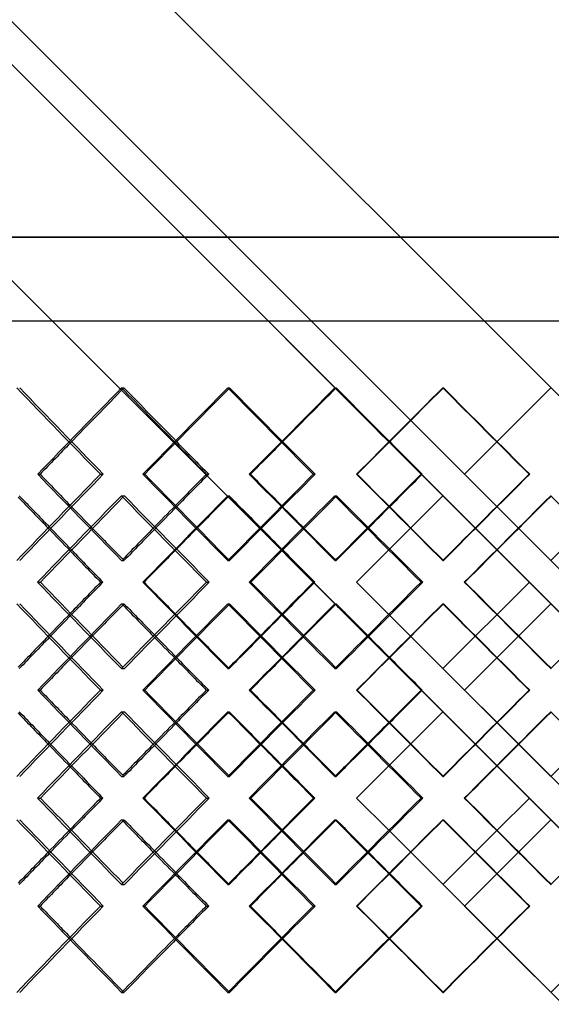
# Model space of a CAD drawing. Header units: millimetres. Extents: x -675 to 675, y -529 to 510.
# Tile 8 of 19: x -122 to 0, y -82 to 145. Entities that reach past the tile are written whole.
import ezdxf

# ---------------------------------------------------------------- set-up
doc = ezdxf.new("R2010")
doc.units = ezdxf.units.MM
doc.layers.add('HIDDEN', color=7, linetype='Continuous')
doc.layers.add('THICK', color=7, linetype='Continuous')

msp = doc.modelspace()

# ---------------------------------------------------------------- linework, layer by layer
at = {"layer": 'HIDDEN'}
for p, q in [((-450, 510.03), (12.47, 47.56)), ((-450, 470.21), (-7.42, 27.63)), ((-450, 460.26), (12.47, -2.21)), ((-450, 460.26), (-12.4, 22.66)), ((-450, 410.49), (12.47, -51.98)), ((-450, 410.49), (-12.4, -27.11)), ((0, 94.78), (-675, 94.78)), ((675, 94.78), (0, 94.78)), ((-450, 75.5), (450, 75.5)), ((-98.95, 60.03), (-98.41, 60.03)), ((-74.48, 60.03), (-74.07, 60.03)), ((-49.78, 60.03), (-49.5, 60.03)), ((-24.93, 60.03), (-24.79, 60.03)), ((-12.47, 47.56), (0, 60.03)), ((0, 60.03), (0, 60.03)), ((-118.28, 40.12), (-117.74, 40.12)), ((-103.85, 40.12), (-103.17, 40.12)), ((-69.52, 40.12), (-69.24, 40.12)), ((-54.77, 40.12), (-54.36, 40.12)), ((-19.91, 40.12), (-19.91, 40.12)), ((-5.02, 40.12), (-4.89, 40.12)), ((-99, 35.14), (-98.31, 35.14)), ((-74.44, 35.14), (-74.16, 35.14)), ((-49.82, 35.14), (-49.41, 35.14)), ((-24.88, 35.14), (-24.88, 35.14)), ((-0.04, 35.14), (0.09, 35.14)), ((-37.37, 22.66), (-32.3, 27.73)), ((-98.95, 20.21), (-98.41, 20.21)), ((-74.48, 20.21), (-74.07, 20.21)), ((-49.78, 20.21), (-49.5, 20.21)), ((-24.93, 20.21), (-24.79, 20.21)), ((0, 20.21), (0, 20.21)), ((-94.05, 15.23), (-93.78, 15.23)), ((-79.42, 15.23), (-78.74, 15.23)), ((-44.79, 15.23), (-44.79, 15.23)), ((-29.93, 15.23), (-29.52, 15.23)), ((-4.97, 15.23), (-4.97, 15.23)), ((-98.95, 10.26), (-98.41, 10.26)), ((-74.48, 10.26), (-74.07, 10.26)), ((-49.78, 10.26), (-49.5, 10.26)), ((-24.93, 10.26), (-24.79, 10.26)), ((0, 10.26), (0, 10.26)), ((-37.37, 7.81), (450, -479.56)), ((-12.4, 7.81), (-17.44, 2.77)), ((-12.47, -2.21), (-7.42, 2.83)), ((-99, -4.68), (-98.31, -4.68)), ((-74.44, -4.68), (-74.16, -4.68)), ((-49.82, -4.68), (-49.41, -4.68)), ((-24.88, -4.68), (-24.88, -4.68)), ((-0.04, -4.68), (0.09, -4.68)), ((-118.28, -9.65), (-117.74, -9.65)), ((-103.85, -9.65), (-103.17, -9.65)), ((-69.52, -9.65), (-69.24, -9.65)), ((-54.77, -9.65), (-54.36, -9.65)), ((-19.91, -9.65), (-19.91, -9.65)), ((-5.02, -9.65), (-4.89, -9.65)), ((-99, -14.62), (-98.31, -14.62)), ((-74.44, -14.62), (-74.16, -14.62)), ((-49.82, -14.62), (-49.41, -14.62)), ((-24.88, -14.62), (-24.88, -14.62)), ((-0.04, -14.62), (0.09, -14.62)), ((-12.47, -17.09), (450, -479.56)), ((-37.37, -27.11), (-32.3, -22.04)), ((-98.95, -29.56), (-98.41, -29.56)), ((-74.48, -29.56), (-74.07, -29.56)), ((-49.78, -29.56), (-49.5, -29.56)), ((-24.93, -29.56), (-24.79, -29.56)), ((0, -29.56), (0, -29.56)), ((-94.05, -34.53), (-93.78, -34.53)), ((-79.42, -34.53), (-78.74, -34.53)), ((-44.79, -34.53), (-44.79, -34.53)), ((-29.93, -34.53), (-29.52, -34.53)), ((-4.97, -34.53), (-4.97, -34.53)), ((-98.95, -39.51), (-98.41, -39.51)), ((-74.48, -39.51), (-74.07, -39.51)), ((-49.78, -39.51), (-49.5, -39.51)), ((-24.93, -39.51), (-24.79, -39.51)), ((0, -39.51), (0, -39.51)), ((-32.3, -47.03), (-37.37, -41.96)), ((-12.4, -41.96), (-17.44, -47)), ((-12.47, -51.98), (-7.42, -46.93)), ((-99, -54.44), (-98.31, -54.44)), ((-74.44, -54.44), (-74.16, -54.44)), ((-49.82, -54.44), (-49.41, -54.44)), ((-24.88, -54.44), (-24.88, -54.44)), ((-0.04, -54.44), (0.09, -54.44)), ((-118.28, -59.42), (-117.74, -59.42)), ((-103.85, -59.42), (-103.17, -59.42)), ((-69.52, -59.42), (-69.24, -59.42)), ((-54.77, -59.42), (-54.36, -59.42)), ((-19.91, -59.42), (-19.91, -59.42)), ((-5.02, -59.42), (-4.89, -59.42)), ((-12.47, -66.86), (450, -529.33)), ((12.47, -66.86), (0, -79.33)), ((-98.95, -79.33), (-98.41, -79.33)), ((-74.48, -79.33), (-74.07, -79.33)), ((-49.78, -79.33), (-49.5, -79.33)), ((-24.93, -79.33), (-24.79, -79.33)), ((0, -79.33), (0, -79.33))]:
    msp.add_line(p, q, dxfattribs=at)
for centre, major_axis, ratio, start_param, end_param in [((0, 60.03), (-445.73, 445.73), 0.138668, 1.433007, 1.477264), ((0, 60.03), (-449.75, -449.75), 0.11068, -1.460565, -1.416553), ((0, 60.03), (-447.27, -447.27), 0.11068, -1.460565, -1.432227), ((0, 60.03), (-449.75, 449.75), 0.11068, 1.460565, 1.488586), ((0, 60.03), (-447.27, 447.27), 0.11068, 1.460565, 1.488123), ((0, 60.03), (-448.46, 448.46), 0.082862, 1.488123, 1.532379), ((0, 60.03), (-451.81, -451.81), 0.055172, -1.515681, -1.471669), ((0, 60.03), (-449.32, -449.32), 0.055172, -1.515681, -1.487661), ((0, 60.03), (-451.81, 451.81), 0.055172, 1.515681, 1.543391), ((0, 60.03), (-449.32, 449.32), 0.055172, 1.515681, 1.543238), ((0, 60.03), (-449.83, 449.83), 0.027565, 1.543238, 1.587495), ((0, 20.21), (-445.73, -445.73), 0.138668, -1.477264, -1.433007), ((0, 20.21), (-449.75, 449.75), 0.11068, 1.416553, 1.460565), ((0, 20.21), (-448.46, -448.46), 0.082862, -1.532379, -1.488123), ((0, 20.21), (-451.81, 451.81), 0.055172, 1.471669, 1.515681), ((0, 20.21), (-449.83, -449.83), 0.027565, -1.587495, -1.543238), ((0, 60.03), (-445.73, 445.73), 0.138668, 1.488332, 1.532711), ((0, 60.03), (-451.81, -451.81), 0.055172, -1.460662, -1.41653), ((0, 60.03), (-448.46, 448.46), 0.082862, 1.543447, 1.587826), ((0, 20.21), (-447.27, 447.27), 0.11068, 1.432227, 1.444066), ((0, 20.21), (-449.75, -449.75), 0.11068, -1.488586, -1.477036), ((0, 20.21), (-447.27, -447.27), 0.11068, -1.488123, -1.476508), ((0, 20.21), (-449.32, 449.32), 0.055172, 1.487661, 1.499182), ((0, 20.21), (-451.81, -451.81), 0.055172, -1.543391, -1.532151), ((0, 20.21), (-449.32, -449.32), 0.055172, -1.543238, -1.531936), ((0, 10.26), (-449.75, 449.75), 0.11068, 1.42201, 1.433783), ((0, 10.26), (-447.27, 447.27), 0.11068, 1.421166, 1.433007), ((0, 60.03), (-449.32, -449.32), 0.055172, -1.44385, -1.432234), ((0, 10.26), (-451.81, 451.81), 0.055172, 1.477125, 1.488582), ((0, 10.26), (-449.32, 449.32), 0.055172, 1.476602, 1.488123), ((0, -29.56), (-445.73, -445.73), 0.138668, -1.532711, -1.488332), ((0, -29.56), (-451.81, 451.81), 0.055172, 1.41653, 1.460662), ((0, -29.56), (-448.46, -448.46), 0.082862, -1.587826, -1.543447), ((0, 10.26), (-445.73, 445.73), 0.138668, 1.433007, 1.477264), ((0, 10.26), (-449.75, -449.75), 0.11068, -1.460565, -1.416553), ((0, 10.26), (-448.46, 448.46), 0.082862, 1.488123, 1.532379), ((0, 10.26), (-451.81, -451.81), 0.055172, -1.515681, -1.471669), ((0, 10.26), (-449.83, 449.83), 0.027565, 1.543238, 1.587495), ((0, 20.21), (-449.75, -449.75), 0.11068, -1.433783, -1.42201), ((0, 20.21), (-447.27, -447.27), 0.11068, -1.433007, -1.421166), ((0, -29.56), (-449.32, 449.32), 0.055172, 1.432234, 1.44385), ((0, 20.21), (-451.81, -451.81), 0.055172, -1.488582, -1.477125), ((0, 20.21), (-449.32, -449.32), 0.055172, -1.488123, -1.476602), ((0, 10.26), (-447.27, -447.27), 0.11068, -1.444066, -1.432227), ((0, 10.26), (-449.75, 449.75), 0.11068, 1.477036, 1.488586), ((0, 10.26), (-447.27, 447.27), 0.11068, 1.476508, 1.488123), ((0, 10.26), (-449.32, -449.32), 0.055172, -1.499182, -1.487661), ((0, 10.26), (-451.81, 451.81), 0.055172, 1.532151, 1.543391), ((0, 10.26), (-449.32, 449.32), 0.055172, 1.531936, 1.543238), ((0, -29.56), (-445.73, -445.73), 0.138668, -1.477264, -1.433007), ((0, -29.56), (-449.75, 449.75), 0.11068, 1.416553, 1.460565), ((0, -29.56), (-448.46, -448.46), 0.082862, -1.532379, -1.488123), ((0, -29.56), (-451.81, 451.81), 0.055172, 1.471669, 1.515681), ((0, -29.56), (-449.83, -449.83), 0.027565, -1.587495, -1.543238), ((0, 10.26), (-445.73, 445.73), 0.138668, 1.488332, 1.532711), ((0, 10.26), (-451.81, -451.81), 0.055172, -1.460662, -1.41653), ((0, 10.26), (-448.46, 448.46), 0.082862, 1.543447, 1.587826), ((0, -29.56), (-447.27, 447.27), 0.11068, 1.432227, 1.444066), ((0, -29.56), (-449.75, -449.75), 0.11068, -1.488586, -1.477036), ((0, -29.56), (-447.27, -447.27), 0.11068, -1.488123, -1.476508), ((0, -29.56), (-449.32, 449.32), 0.055172, 1.487661, 1.499182), ((0, -29.56), (-451.81, -451.81), 0.055172, -1.543391, -1.532151), ((0, -29.56), (-449.32, -449.32), 0.055172, -1.543238, -1.531936), ((0, -39.51), (-449.75, 449.75), 0.11068, 1.42201, 1.433783), ((0, -39.51), (-447.27, 447.27), 0.11068, 1.421166, 1.433007), ((0, 10.26), (-449.32, -449.32), 0.055172, -1.44385, -1.432234), ((0, -39.51), (-451.81, 451.81), 0.055172, 1.477125, 1.488582), ((0, -39.51), (-449.32, 449.32), 0.055172, 1.476602, 1.488123), ((0, -79.33), (-445.73, -445.73), 0.138668, -1.532711, -1.488332), ((0, -79.33), (-451.81, 451.81), 0.055172, 1.41653, 1.460662), ((0, -79.33), (-448.46, -448.46), 0.082862, -1.587826, -1.543447), ((0, -39.51), (-445.73, 445.73), 0.138668, 1.433007, 1.477264), ((0, -39.51), (-449.75, -449.75), 0.11068, -1.460565, -1.416553), ((0, -39.51), (-448.46, 448.46), 0.082862, 1.488123, 1.532379), ((0, -39.51), (-451.81, -451.81), 0.055172, -1.515681, -1.471669), ((0, -39.51), (-449.83, 449.83), 0.027565, 1.543238, 1.587495), ((0, -29.56), (-449.75, -449.75), 0.11068, -1.433783, -1.42201), ((0, -29.56), (-447.27, -447.27), 0.11068, -1.433007, -1.421166), ((0, -79.33), (-449.32, 449.32), 0.055172, 1.432234, 1.44385), ((0, -29.56), (-451.81, -451.81), 0.055172, -1.488582, -1.477125), ((0, -29.56), (-449.32, -449.32), 0.055172, -1.488123, -1.476602), ((0, -39.51), (-447.27, -447.27), 0.11068, -1.444066, -1.432227), ((0, -39.51), (-449.75, 449.75), 0.11068, 1.477036, 1.488586), ((0, -39.51), (-447.27, 447.27), 0.11068, 1.476508, 1.488123), ((0, -39.51), (-449.32, -449.32), 0.055172, -1.499182, -1.487661), ((0, -39.51), (-451.81, 451.81), 0.055172, 1.532151, 1.543391), ((0, -39.51), (-449.32, 449.32), 0.055172, 1.531936, 1.543238), ((0, -79.33), (-445.73, -445.73), 0.138668, -1.477264, -1.433007), ((0, -79.33), (-449.75, 449.75), 0.11068, 1.416553, 1.460565), ((0, -79.33), (-448.46, -448.46), 0.082862, -1.532379, -1.488123), ((0, -79.33), (-451.81, 451.81), 0.055172, 1.471669, 1.515681), ((0, -79.33), (-449.83, -449.83), 0.027565, -1.587495, -1.543238), ((0, -79.33), (-447.27, 447.27), 0.11068, 1.432227, 1.460565), ((0, -79.33), (-449.75, -449.75), 0.11068, -1.488586, -1.460565), ((0, -79.33), (-447.27, -447.27), 0.11068, -1.488123, -1.460565), ((0, -79.33), (-449.32, 449.32), 0.055172, 1.487661, 1.515681), ((0, -79.33), (-451.81, -451.81), 0.055172, -1.543391, -1.515681), ((0, -79.33), (-449.32, -449.32), 0.055172, -1.543238, -1.515681)]:
    msp.add_ellipse(centre, major_axis=major_axis, ratio=ratio, start_param=start_param, end_param=end_param, dxfattribs=at)
at = {"layer": 'THICK'}
for p, q in [((-450, 460.26), (450, -439.74)), ((-450, 460.26), (450, -439.74)), ((-450, 410.49), (450, -489.51)), ((-450, 410.49), (450, -489.51)), ((-675, 94.78), (0, 94.78)), ((0, 94.78), (675, 94.78)), ((-675, 75.5), (675, 75.5)), ((-19.91, 40.12), (-12.47, 47.56)), ((-94.04, 40.12), (-93.63, 40.12)), ((-79.43, 40.12), (-78.88, 40.12)), ((-44.78, 40.12), (-44.64, 40.12)), ((-29.94, 40.12), (-29.67, 40.12)), ((-19.91, 40.12), (450, -429.79)), ((-32.3, 27.73), (-24.88, 35.14)), ((-7.42, 27.63), (450, -429.79)), ((7.45, 27.66), (0, 20.21)), ((-44.79, 15.23), (-37.37, 22.66)), ((-12.4, 22.66), (-4.97, 15.23)), ((-118.33, 15.23), (-117.65, 15.23)), ((-103.8, 15.23), (-103.25, 15.23)), ((-69.57, 15.23), (-69.16, 15.23)), ((-54.72, 15.23), (-54.44, 15.23)), ((-37.37, 7.81), (-44.79, 15.23)), ((-19.96, 15.23), (-19.82, 15.23)), ((-4.97, 15.23), (-12.4, 7.81)), ((-7.42, 2.83), (0, 10.26)), ((-32.3, 2.74), (450, -479.56)), ((-17.44, 2.77), (-24.88, -4.68)), ((-19.91, -9.65), (-12.47, -2.21)), ((-94.04, -9.65), (-93.63, -9.65)), ((-79.43, -9.65), (-78.88, -9.65)), ((-44.78, -9.65), (-44.64, -9.65)), ((-29.94, -9.65), (-29.67, -9.65)), ((-19.91, -9.65), (450, -479.56)), ((-32.3, -22.04), (-24.88, -14.62)), ((0, -29.56), (-7.42, -22.13)), ((7.45, -22.11), (0, -29.56)), ((-44.79, -34.53), (-37.37, -27.11)), ((-12.4, -27.11), (-4.97, -34.53)), ((-118.33, -34.53), (-117.65, -34.53)), ((-103.8, -34.53), (-103.25, -34.53)), ((-69.57, -34.53), (-69.16, -34.53)), ((-54.72, -34.53), (-54.44, -34.53)), ((-37.37, -41.96), (-44.79, -34.53)), ((-19.96, -34.53), (-19.82, -34.53)), ((-4.97, -34.53), (-12.4, -41.96)), ((-7.42, -46.93), (0, -39.51)), ((-32.3, -47.03), (450, -529.33)), ((-17.44, -47), (-24.88, -54.44)), ((-19.91, -59.42), (-12.47, -51.98)), ((-94.04, -59.42), (-93.63, -59.42)), ((-79.43, -59.42), (-78.88, -59.42)), ((-44.78, -59.42), (-44.64, -59.42)), ((-29.94, -59.42), (-29.67, -59.42)), ((-19.91, -59.42), (450, -529.33))]:
    msp.add_line(p, q, dxfattribs=at)
for centre, major_axis, ratio, start_param, end_param in [((0, 60.03), (-448.21, 448.21), 0.138668, 1.433007, 1.477019), ((0, 60.03), (-450.95, -450.95), 0.082862, -1.488123, -1.444111), ((0, 60.03), (-448.46, -448.46), 0.082862, -1.487659, -1.443866), ((0, 60.03), (-450.95, 450.95), 0.082862, 1.488123, 1.532135), ((0, 60.03), (-452.33, -452.33), 0.027565, -1.543238, -1.499227), ((0, 60.03), (-449.83, -449.83), 0.027565, -1.543085, -1.498982), ((0, 60.03), (-452.33, 452.33), 0.027565, 1.543238, 1.58725), ((0, 60.03), (-447.27, -447.27), 0.11068, -1.432227, -1.416309), ((0, 60.03), (-449.75, 449.75), 0.11068, 1.488586, 1.504577), ((0, 60.03), (-447.27, 447.27), 0.11068, 1.488123, 1.504821), ((0, 60.03), (-449.32, -449.32), 0.055172, -1.487661, -1.471424), ((0, 60.03), (-451.81, 451.81), 0.055172, 1.543391, 1.559692), ((0, 60.03), (-449.32, 449.32), 0.055172, 1.543238, 1.559937), ((0, 20.21), (-448.21, -448.21), 0.138668, -1.477019, -1.433007), ((0, 20.21), (-447.27, 447.27), 0.11068, 1.416309, 1.432227), ((0, 20.21), (-450.95, 450.95), 0.082862, 1.444111, 1.488123), ((0, 20.21), (-448.46, 448.46), 0.082862, 1.443866, 1.487659), ((0, 20.21), (-449.75, -449.75), 0.11068, -1.504577, -1.488586), ((0, 20.21), (-447.27, -447.27), 0.11068, -1.504821, -1.488123), ((0, 20.21), (-450.95, -450.95), 0.082862, -1.532135, -1.488123), ((0, 20.21), (-449.32, 449.32), 0.055172, 1.471424, 1.487661), ((0, 20.21), (-452.33, 452.33), 0.027565, 1.499227, 1.543238), ((0, 20.21), (-449.83, 449.83), 0.027565, 1.498982, 1.543085), ((0, 20.21), (-451.81, -451.81), 0.055172, -1.559692, -1.543391), ((0, 20.21), (-449.32, -449.32), 0.055172, -1.559937, -1.543238), ((0, 20.21), (-452.33, -452.33), 0.027565, -1.58725, -1.543238), ((0, 10.26), (-449.75, 449.75), 0.11068, 1.406175, 1.42201), ((0, 10.26), (-447.27, 447.27), 0.11068, 1.40524, 1.421166), ((0, 10.26), (-448.21, -448.21), 0.138668, -1.488026, -1.444001), ((0, 10.26), (-445.73, -445.73), 0.138668, -1.487555, -1.444062), ((0, 60.03), (-448.21, 448.21), 0.138668, 1.488026, 1.532158), ((0, 60.03), (-449.32, -449.32), 0.055172, -1.460356, -1.44385), ((0, 10.26), (-451.81, 451.81), 0.055172, 1.46097, 1.477125), ((0, 10.26), (-449.32, 449.32), 0.055172, 1.460356, 1.476602), ((0, 10.26), (-450.95, -450.95), 0.082862, -1.543141, -1.499116), ((0, 10.26), (-448.46, -448.46), 0.082862, -1.542986, -1.499177), ((0, 60.03), (-450.95, 450.95), 0.082862, 1.543141, 1.587274), ((0, 10.26), (-452.33, -452.33), 0.027565, -1.598257, -1.554232), ((0, 10.26), (-449.83, -449.83), 0.027565, -1.59841, -1.554293), ((0, 60.03), (-452.33, 452.33), 0.027565, 1.598257, 1.642389), ((0, 20.21), (-447.27, 447.27), 0.11068, 1.444066, 1.460565), ((0, 20.21), (-449.75, -449.75), 0.11068, -1.477036, -1.461183), ((0, 20.21), (-447.27, -447.27), 0.11068, -1.476508, -1.460565), ((0, 20.21), (-449.32, 449.32), 0.055172, 1.499182, 1.515681), ((0, 20.21), (-451.81, -451.81), 0.055172, -1.532151, -1.515986), ((0, 20.21), (-449.32, -449.32), 0.055172, -1.531936, -1.515681), ((0, 10.26), (-449.75, 449.75), 0.11068, 1.433783, 1.449572), ((0, 10.26), (-447.27, 447.27), 0.11068, 1.433007, 1.449511), ((0, 60.03), (-449.32, -449.32), 0.055172, -1.432234, -1.415977), ((0, 10.26), (-451.81, 451.81), 0.055172, 1.488582, 1.504687), ((0, 10.26), (-449.32, 449.32), 0.055172, 1.488123, 1.504626), ((0, 20.21), (-448.21, 448.21), 0.138668, 1.444001, 1.488026), ((0, 20.21), (-445.73, 445.73), 0.138668, 1.444062, 1.487555), ((0, 20.21), (-449.75, -449.75), 0.11068, -1.449572, -1.433783), ((0, 20.21), (-447.27, -447.27), 0.11068, -1.449511, -1.433007), ((0, -29.56), (-448.21, -448.21), 0.138668, -1.532158, -1.488026), ((0, -29.56), (-449.32, 449.32), 0.055172, 1.415977, 1.432234), ((0, 20.21), (-450.95, 450.95), 0.082862, 1.499116, 1.543141), ((0, 20.21), (-448.46, 448.46), 0.082862, 1.499177, 1.542986), ((0, 20.21), (-451.81, -451.81), 0.055172, -1.504687, -1.488582), ((0, 20.21), (-449.32, -449.32), 0.055172, -1.504626, -1.488123), ((0, -29.56), (-450.95, -450.95), 0.082862, -1.587274, -1.543141), ((0, 20.21), (-452.33, 452.33), 0.027565, 1.554232, 1.598257), ((0, 20.21), (-449.83, 449.83), 0.027565, 1.554293, 1.59841), ((0, -29.56), (-452.33, -452.33), 0.027565, -1.642389, -1.598257), ((0, 10.26), (-448.21, 448.21), 0.138668, 1.433007, 1.477019), ((0, 10.26), (-447.27, -447.27), 0.11068, -1.460565, -1.444066), ((0, 10.26), (-449.75, 449.75), 0.11068, 1.461183, 1.477036), ((0, 10.26), (-447.27, 447.27), 0.11068, 1.460565, 1.476508), ((0, 10.26), (-450.95, -450.95), 0.082862, -1.488123, -1.444111), ((0, 10.26), (-448.46, -448.46), 0.082862, -1.487659, -1.443866), ((0, 10.26), (-450.95, 450.95), 0.082862, 1.488123, 1.532135), ((0, 10.26), (-449.32, -449.32), 0.055172, -1.515681, -1.499182), ((0, 10.26), (-451.81, 451.81), 0.055172, 1.515986, 1.532151), ((0, 10.26), (-449.32, 449.32), 0.055172, 1.515681, 1.531936), ((0, 10.26), (-452.33, -452.33), 0.027565, -1.543238, -1.499227), ((0, 10.26), (-449.83, -449.83), 0.027565, -1.543085, -1.498982), ((0, 10.26), (-452.33, 452.33), 0.027565, 1.543238, 1.58725), ((0, 20.21), (-449.75, -449.75), 0.11068, -1.42201, -1.406175), ((0, 20.21), (-447.27, -447.27), 0.11068, -1.421166, -1.40524), ((0, -29.56), (-449.32, 449.32), 0.055172, 1.44385, 1.460356), ((0, 20.21), (-451.81, -451.81), 0.055172, -1.477125, -1.46097), ((0, 20.21), (-449.32, -449.32), 0.055172, -1.476602, -1.460356), ((0, 10.26), (-447.27, 447.27), 0.11068, 1.488123, 1.504821), ((0, 10.26), (-449.32, 449.32), 0.055172, 1.543238, 1.559937), ((0, 10.26), (-447.27, -447.27), 0.11068, -1.432227, -1.416309), ((0, 10.26), (-449.75, 449.75), 0.11068, 1.488586, 1.504577), ((0, 10.26), (-449.32, -449.32), 0.055172, -1.487661, -1.471424), ((0, 10.26), (-451.81, 451.81), 0.055172, 1.543391, 1.559692), ((0, -29.56), (-448.21, -448.21), 0.138668, -1.477019, -1.433007), ((0, -29.56), (-447.27, 447.27), 0.11068, 1.416309, 1.432227), ((0, -29.56), (-450.95, 450.95), 0.082862, 1.444111, 1.488123), ((0, -29.56), (-448.46, 448.46), 0.082862, 1.443866, 1.487659), ((0, -29.56), (-449.75, -449.75), 0.11068, -1.504577, -1.488586), ((0, -29.56), (-447.27, -447.27), 0.11068, -1.504821, -1.488123), ((0, -29.56), (-450.95, -450.95), 0.082862, -1.532135, -1.488123), ((0, -29.56), (-449.32, 449.32), 0.055172, 1.471424, 1.487661), ((0, -29.56), (-452.33, 452.33), 0.027565, 1.499227, 1.543238), ((0, -29.56), (-449.83, 449.83), 0.027565, 1.498982, 1.543085), ((0, -29.56), (-451.81, -451.81), 0.055172, -1.559692, -1.543391), ((0, -29.56), (-449.32, -449.32), 0.055172, -1.559937, -1.543238), ((0, -29.56), (-452.33, -452.33), 0.027565, -1.58725, -1.543238), ((0, -39.51), (-449.75, 449.75), 0.11068, 1.406175, 1.42201), ((0, -39.51), (-447.27, 447.27), 0.11068, 1.40524, 1.421166), ((0, -39.51), (-448.21, -448.21), 0.138668, -1.488026, -1.444001), ((0, -39.51), (-445.73, -445.73), 0.138668, -1.487555, -1.444062), ((0, 10.26), (-448.21, 448.21), 0.138668, 1.488026, 1.532158), ((0, 10.26), (-449.32, -449.32), 0.055172, -1.460356, -1.44385), ((0, -39.51), (-451.81, 451.81), 0.055172, 1.46097, 1.477125), ((0, -39.51), (-449.32, 449.32), 0.055172, 1.460356, 1.476602), ((0, -39.51), (-450.95, -450.95), 0.082862, -1.543141, -1.499116), ((0, -39.51), (-448.46, -448.46), 0.082862, -1.542986, -1.499177), ((0, 10.26), (-450.95, 450.95), 0.082862, 1.543141, 1.587274), ((0, -39.51), (-452.33, -452.33), 0.027565, -1.598257, -1.554232), ((0, -39.51), (-449.83, -449.83), 0.027565, -1.59841, -1.554293), ((0, 10.26), (-452.33, 452.33), 0.027565, 1.598257, 1.642389), ((0, -29.56), (-447.27, 447.27), 0.11068, 1.444066, 1.460565), ((0, -29.56), (-449.75, -449.75), 0.11068, -1.477036, -1.461183), ((0, -29.56), (-447.27, -447.27), 0.11068, -1.476508, -1.460565), ((0, -29.56), (-449.32, 449.32), 0.055172, 1.499182, 1.515681), ((0, -29.56), (-451.81, -451.81), 0.055172, -1.532151, -1.515986), ((0, -29.56), (-449.32, -449.32), 0.055172, -1.531936, -1.515681), ((0, -39.51), (-447.27, 447.27), 0.11068, 1.433007, 1.449511), ((0, -39.51), (-449.32, 449.32), 0.055172, 1.488123, 1.504626), ((0, -39.51), (-449.75, 449.75), 0.11068, 1.433783, 1.449572), ((0, 10.26), (-449.32, -449.32), 0.055172, -1.432234, -1.415977), ((0, -39.51), (-451.81, 451.81), 0.055172, 1.488582, 1.504687), ((0, -29.56), (-448.21, 448.21), 0.138668, 1.444001, 1.488026), ((0, -29.56), (-445.73, 445.73), 0.138668, 1.444062, 1.487555), ((0, -29.56), (-449.75, -449.75), 0.11068, -1.449572, -1.433783), ((0, -29.56), (-447.27, -447.27), 0.11068, -1.449511, -1.433007), ((0, -79.33), (-448.21, -448.21), 0.138668, -1.532158, -1.488026), ((0, -79.33), (-449.32, 449.32), 0.055172, 1.415977, 1.432234), ((0, -29.56), (-450.95, 450.95), 0.082862, 1.499116, 1.543141), ((0, -29.56), (-448.46, 448.46), 0.082862, 1.499177, 1.542986), ((0, -29.56), (-451.81, -451.81), 0.055172, -1.504687, -1.488582), ((0, -29.56), (-449.32, -449.32), 0.055172, -1.504626, -1.488123), ((0, -79.33), (-450.95, -450.95), 0.082862, -1.587274, -1.543141), ((0, -29.56), (-452.33, 452.33), 0.027565, 1.554232, 1.598257), ((0, -29.56), (-449.83, 449.83), 0.027565, 1.554293, 1.59841), ((0, -79.33), (-452.33, -452.33), 0.027565, -1.642389, -1.598257), ((0, -39.51), (-448.21, 448.21), 0.138668, 1.433007, 1.477019), ((0, -39.51), (-447.27, -447.27), 0.11068, -1.460565, -1.444066), ((0, -39.51), (-449.75, 449.75), 0.11068, 1.461183, 1.477036), ((0, -39.51), (-447.27, 447.27), 0.11068, 1.460565, 1.476508), ((0, -39.51), (-450.95, -450.95), 0.082862, -1.488123, -1.444111), ((0, -39.51), (-448.46, -448.46), 0.082862, -1.487659, -1.443866), ((0, -39.51), (-450.95, 450.95), 0.082862, 1.488123, 1.532135), ((0, -39.51), (-449.32, -449.32), 0.055172, -1.515681, -1.499182), ((0, -39.51), (-451.81, 451.81), 0.055172, 1.515986, 1.532151), ((0, -39.51), (-449.32, 449.32), 0.055172, 1.515681, 1.531936), ((0, -39.51), (-452.33, -452.33), 0.027565, -1.543238, -1.499227), ((0, -39.51), (-449.83, -449.83), 0.027565, -1.543085, -1.498982), ((0, -39.51), (-452.33, 452.33), 0.027565, 1.543238, 1.58725), ((0, -29.56), (-449.75, -449.75), 0.11068, -1.42201, -1.406175), ((0, -29.56), (-447.27, -447.27), 0.11068, -1.421166, -1.40524), ((0, -79.33), (-449.32, 449.32), 0.055172, 1.44385, 1.460356), ((0, -29.56), (-451.81, -451.81), 0.055172, -1.477125, -1.46097), ((0, -29.56), (-449.32, -449.32), 0.055172, -1.476602, -1.460356), ((0, -39.51), (-449.75, 449.75), 0.11068, 1.488586, 1.504577), ((0, -39.51), (-447.27, 447.27), 0.11068, 1.488123, 1.504821), ((0, -39.51), (-449.32, -449.32), 0.055172, -1.487661, -1.471424), ((0, -39.51), (-451.81, 451.81), 0.055172, 1.543391, 1.559692), ((0, -39.51), (-449.32, 449.32), 0.055172, 1.543238, 1.559937), ((0, -39.51), (-447.27, -447.27), 0.11068, -1.432227, -1.416309), ((0, -79.33), (-448.21, -448.21), 0.138668, -1.477019, -1.433007), ((0, -79.33), (-447.27, 447.27), 0.11068, 1.416309, 1.432227), ((0, -79.33), (-450.95, 450.95), 0.082862, 1.444111, 1.488123), ((0, -79.33), (-448.46, 448.46), 0.082862, 1.443866, 1.487659), ((0, -79.33), (-449.75, -449.75), 0.11068, -1.504577, -1.488586), ((0, -79.33), (-447.27, -447.27), 0.11068, -1.504821, -1.488123), ((0, -79.33), (-450.95, -450.95), 0.082862, -1.532135, -1.488123), ((0, -79.33), (-449.32, 449.32), 0.055172, 1.471424, 1.487661), ((0, -79.33), (-452.33, 452.33), 0.027565, 1.499227, 1.543238), ((0, -79.33), (-449.83, 449.83), 0.027565, 1.498982, 1.543085), ((0, -79.33), (-451.81, -451.81), 0.055172, -1.559692, -1.543391), ((0, -79.33), (-449.32, -449.32), 0.055172, -1.559937, -1.543238), ((0, -79.33), (-452.33, -452.33), 0.027565, -1.58725, -1.543238)]:
    msp.add_ellipse(centre, major_axis=major_axis, ratio=ratio, start_param=start_param, end_param=end_param, dxfattribs=at)

doc.saveas('drawing.dxf')
